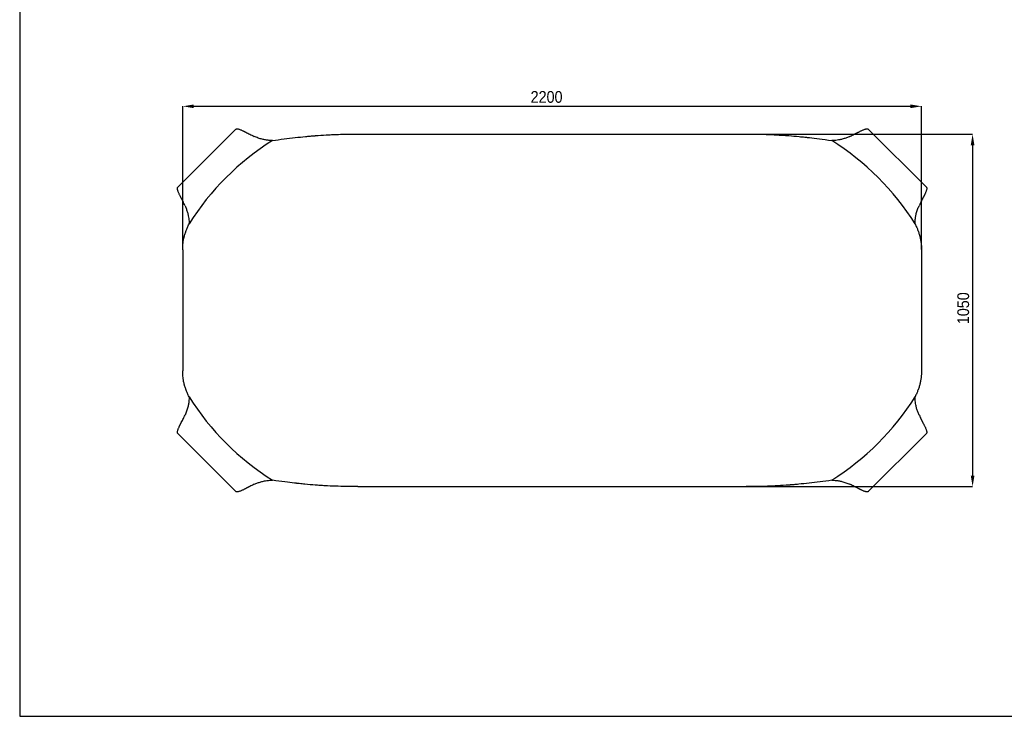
# Model space of a CAD drawing. Header units: millimetres. Extents: x -171 to 1245, y 5 to 522.
# Tile 1 of 14: x -171 to 122, y 5 to 212. Entities that reach past the tile are written whole.
import ezdxf

# ---------------------------------------------------------------- set-up
doc = ezdxf.new("R2010")
doc.units = ezdxf.units.MM
doc.header["$PDSIZE"] = -1
doc.linetypes.add('SLD-Solido', pattern=[0])
doc.layers.add('QUOTE', color=1, linetype='SLD-Solido')
doc.layers.add('SCHIZZI', color=9, linetype='Continuous')
doc.styles.add('SLDTEXTSTYLE1', font='GOTHIC.TTF', dxfattribs={"width": 0.913})
doc.dimstyles.new('SLDDIMSTYLE1', dxfattribs={"dimtxt": 3.5, "dimasz": 3.302, "dimexe": 0, "dimexo": 0.0625, "dimgap": 0.875, "dimtad": 1, "dimlfac": 10, "dimrnd": 1e-09, "dimzin": 12, "dimdsep": 46, "dimtxsty": 'SLDTEXTSTYLE1', "dimsah": 1, "dimcen": 0.09, "dimadec": 0, "dimazin": 3, "dimtfac": 1, "dimtofl": 0, "dimtmove": 0, "dimatfit": 3, "dimfxl": 1, "dimfrac": 2, "dimtolj": 1, "dimtzin": 12, "dimarcsym": 0})

# ---------------------------------------------------------------- blocks, each defined once
blk = doc.blocks.new('_D_3')
at = {"layer": 'Defpoints', "color": 0, "transparency": 16777216}
for p in [(97.14, 186.68), (-122.86, 143.95), (97.14, 143.95)]:
    blk.add_point(p, dxfattribs=at)
at = {"layer": 'QUOTE', "color": 0, "lineweight": -2, "transparency": 16777216}
for p, q in [((-122.86, 144.01), (-122.86, 186.68)), ((-119.56, 186.68), (93.84, 186.68)), ((97.14, 144.01), (97.14, 186.68))]:
    blk.add_line(p, q, dxfattribs=at)
at = {"layer": 'QUOTE', "color": 0, "transparency": 16777216}
for points in [[(-119.56, 187.23), (-119.56, 186.13), (-122.86, 186.68)], [(93.84, 187.23), (93.84, 186.13), (97.14, 186.68)]]:
    blk.add_solid(points, dxfattribs=at)
at = {"layer": 'QUOTE', "color": 0, "transparency": 16777216, "insert": (-14.5, 191.23), "char_height": 3.5, "attachment_point": 2, "style": 'SLDTEXTSTYLE1'}
blk.add_mtext('\\A1;2200', dxfattribs=at)
blk = doc.blocks.new('_D_4')
at = {"layer": 'Defpoints', "color": 0, "transparency": 16777216}
for p in [(44.93, 178.4), (44.93, 73.4), (112.36, 73.4)]:
    blk.add_point(p, dxfattribs=at)
at = {"layer": 'QUOTE', "color": 0, "lineweight": -2, "transparency": 16777216}
for p, q in [((44.99, 178.4), (112.36, 178.4)), ((112.36, 175.1), (112.36, 76.7)), ((44.99, 73.4), (112.36, 73.4))]:
    blk.add_line(p, q, dxfattribs=at)
at = {"layer": 'QUOTE', "color": 0, "transparency": 16777216}
for points in [[(111.81, 175.1), (112.91, 175.1), (112.36, 178.4)], [(111.81, 76.7), (112.91, 76.7), (112.36, 73.4)]]:
    blk.add_solid(points, dxfattribs=at)
at = {"layer": 'QUOTE', "color": 0, "transparency": 16777216, "insert": (107.81, 126.54), "char_height": 3.5, "attachment_point": 2, "rotation": 90, "style": 'SLDTEXTSTYLE1'}
blk.add_mtext('\\A1;1050', dxfattribs=at)

msp = doc.modelspace()

# ---------------------------------------------------------------- linework, layer by layer
for p, q in [((-124.3219, 162.5628), (-107.0228, 179.8619)), ((81.2975, 179.8619), (98.5966, 162.5628)), ((-70.6549, 178.4027), (44.9296, 178.4027)), ((-105.8282, 169.2922), (-105.81, 169.2892)), ((-122.8627, 143.9483), (-122.8627, 107.8571)), ((97.1374, 143.9483), (97.1374, 107.8571)), ((-107.0228, 71.9434), (-124.3219, 89.2425)), ((98.5966, 89.2425), (81.2975, 71.9434)), ((80.1029, 82.5131), (80.0847, 82.5161)), ((-70.6549, 73.4027), (44.9296, 73.4027))]:
    msp.add_line(p, q)
for centre, start, end in [((-53.3624, 108.9024), 122.327674, 147.672326), ((27.6371, 108.9024), 32.327674, 57.672326), ((-53.3624, 142.903), 212.327674, 237.672326), ((27.6371, 142.903), 302.327674, 327.672326)]:
    msp.add_arc(centre, 80, start, end)
for points, knots in [([(-107.0228, 179.8619), (-107.0022, 179.8797), (-106.9573, 179.9184), (-106.8606, 179.9586), (-106.7264, 179.9822), (-106.5421, 179.9771), (-106.3015, 179.9366), (-106.0969, 179.8727), (-105.9895, 179.8392)], [0, 0, 0, 0, 0.116113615, 0.252454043, 0.409016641, 0.585798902, 0.782794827, 1, 1, 1, 1]), ([(-105.9895, 179.8392), (-105.8781, 179.7997), (-105.6647, 179.724), (-105.3148, 179.574), (-105.0231, 179.4392), (-104.7962, 179.3298), (-104.6353, 179.2506), (-104.4801, 179.173), (-104.3312, 179.0978), (-104.1894, 179.0256), (-103.9036, 178.8794), (-103.4679, 178.655), (-102.8608, 178.3426), (-102.2216, 178.026), (-101.776, 177.8157), (-101.5425, 177.7055)], [0, 0, 0, 0, 0.10565839, 0.20243513, 0.29033044, 0.33095486, 0.36935686, 0.40553801, 0.43949574, 0.47123281, 0.500748, 0.62820681, 0.74714428, 0.86754013, 1, 1, 1, 1]), ([(75.8172, 177.7055), (76.0509, 177.8159), (76.4983, 178.0273), (77, 178.2758), (77.3336, 178.445), (77.53, 178.5458), (77.7297, 178.6484), (77.9299, 178.7514), (78.1291, 178.8539), (78.3536, 178.9689), (78.6134, 179.1017), (78.9158, 179.254), (79.2424, 179.4135), (79.5849, 179.572), (79.937, 179.7231), (80.1519, 179.7994), (80.2642, 179.8392)], [0, 0, 0, 0, 0.132628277, 0.2538736, 0.291786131, 0.331636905, 0.372666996, 0.414261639, 0.456421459, 0.499146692, 0.559616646, 0.629288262, 0.708163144, 0.796240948, 0.893520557, 1, 1, 1, 1]), ([(80.2642, 179.8392), (80.3716, 179.8727), (80.5762, 179.9366), (80.8168, 179.9771), (81.0011, 179.9822), (81.1353, 179.9586), (81.232, 179.9184), (81.2769, 179.8797), (81.2975, 179.8619)], [0, 0, 0, 0, 0.21720517, 0.4142011, 0.59098336, 0.74754596, 0.88388639, 1, 1, 1, 1]), ([(-96.1432, 176.5027), (-96.4862, 176.5034), (-97.1695, 176.5049), (-98.188, 176.639), (-99.256, 176.8735), (-100.3809, 177.2234), (-101.1514, 177.5432), (-101.5425, 177.7055)], [0, 0, 0, 0, 0.184383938, 0.367317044, 0.551315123, 0.772261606, 1, 1, 1, 1]), ([(-96.1432, 176.5027), (-94.9516, 176.665), (-93.7925, 176.8205), (-91.5397, 177.1095), (-90.4459, 177.243), (-88.3235, 177.4848), (-87.2949, 177.593), (-85.8009, 177.7362), (-85.3111, 177.7808), (-84.5885, 177.8432), (-84.3497, 177.8632), (-83.9946, 177.8921), (-83.8767, 177.9016), (-83.7006, 177.9155), (-83.6421, 177.9201), (-83.5544, 177.9269), (-83.5253, 177.9292), (-83.4815, 177.9325), (-83.467, 177.9337), (-83.4451, 177.9354), (-83.4378, 177.9359), (-83.4269, 177.9367), (-83.4233, 177.937), (-83.4178, 177.9374), (-83.416, 177.9376), (-83.4124, 177.9379), (-83.411, 177.938), (-82.2637, 178.0259), (-81.1599, 178.0979), (-79.5663, 178.1857), (-79.0454, 178.2116), (-78.2795, 178.246), (-78.0268, 178.2567), (-77.6516, 178.2716), (-77.5272, 178.2765), (-77.3416, 178.2834), (-77.2798, 178.2857), (-77.1875, 178.2891), (-77.1567, 178.2902), (-77.1107, 178.2918), (-77.0954, 178.2924), (-77.0724, 178.2932), (-77.0647, 178.2935), (-77.0532, 178.2939), (-77.0494, 178.294), (-77.0436, 178.2942), (-77.0417, 178.2943), (-77.0389, 178.2944), (-77.0379, 178.2944), (-77.036, 178.2945), (-77.0348, 178.2945), (-76.3105, 178.3201), (-75.4172, 178.3465), (-73.2908, 178.3878), (-72.0578, 178.4027), (-70.6549, 178.4027)], [0, 0, 0, 0, 0.125, 0.125, 0.25, 0.25, 0.375, 0.375, 0.4375, 0.4375, 0.46875, 0.46875, 0.484375, 0.484375, 0.4921875, 0.4921875, 0.49609375, 0.49609375, 0.49804688, 0.49804688, 0.49902344, 0.49902344, 0.49951172, 0.49951172, 0.49975586, 0.49975586, 0.5, 0.5, 0.625, 0.625, 0.6875, 0.6875, 0.71875, 0.71875, 0.734375, 0.734375, 0.7421875, 0.7421875, 0.74609375, 0.74609375, 0.74804688, 0.74804688, 0.74902344, 0.74902344, 0.74951172, 0.74951172, 0.74975586, 0.74975586, 0.74987793, 0.74987793, 0.75, 0.75, 0.875, 0.875, 1, 1, 1, 1]), ([(44.9296, 178.4027), (47.2865, 178.4027), (49.5278, 178.3602), (52.7163, 178.2405), (53.7502, 178.1913), (55.2577, 178.1052), (55.7529, 178.0745), (56.485, 178.0255), (56.7272, 178.0087), (57.0878, 177.9828), (57.2076, 177.9741), (57.3865, 177.9608), (57.446, 177.9563), (57.5352, 177.9496), (57.5649, 177.9474), (57.6242, 177.9429), (57.6534, 177.9406), (58.6421, 177.8649), (59.6608, 177.7772), (61.2792, 177.6208), (61.8337, 177.5645), (62.5455, 177.4889), (62.6889, 177.4735), (62.9052, 177.45), (62.9776, 177.4421), (63.0684, 177.4321), (63.0865, 177.4301), (63.1138, 177.4271), (63.1229, 177.4261), (63.1342, 177.4249), (63.1365, 177.4246), (63.1411, 177.4241), (63.1435, 177.4238), (63.148, 177.4234), (63.151, 177.423), (63.178, 177.42), (63.2022, 177.4174), (63.421, 177.3931), (63.6234, 177.3703), (64.6756, 177.2497), (65.6452, 177.1318), (67.8399, 176.8503), (69.065, 176.6863), (70.4179, 176.5027)], [0, 0, 0, 0, 0.25, 0.25, 0.375, 0.375, 0.4375, 0.4375, 0.46875, 0.46875, 0.484375, 0.484375, 0.4921875, 0.4921875, 0.49609375, 0.49609375, 0.5, 0.5, 0.625, 0.625, 0.6875, 0.6875, 0.703125, 0.703125, 0.7109375, 0.7109375, 0.71289062, 0.71289062, 0.71386719, 0.71386719, 0.71411133, 0.71411133, 0.71435547, 0.71435547, 0.71484375, 0.71484375, 0.71875, 0.71875, 0.75, 0.75, 0.875, 0.875, 1, 1, 1, 1]), ([(75.8172, 177.7055), (75.4849, 177.5666), (74.829, 177.2924), (73.8272, 176.9606), (72.8939, 176.7242), (72.0271, 176.5779), (71.2252, 176.4992), (70.6878, 176.5015), (70.4179, 176.5027)], [0, 0, 0, 0, 0.19371126, 0.38230376, 0.56718353, 0.71105867, 0.85489891, 1, 1, 1, 1]), ([(-124.2992, 161.5295), (-124.3327, 161.6369), (-124.3966, 161.8415), (-124.437, 162.0821), (-124.4422, 162.2664), (-124.4186, 162.4006), (-124.3784, 162.4973), (-124.3397, 162.5422), (-124.3219, 162.5628)], [0, 0, 0, 0, 0.217205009, 0.414201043, 0.590983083, 0.747546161, 0.883886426, 1, 1, 1, 1]), ([(-122.1655, 157.0825), (-122.2759, 157.3162), (-122.4873, 157.7636), (-122.7358, 158.2654), (-122.905, 158.5989), (-123.0057, 158.7953), (-123.1084, 158.995), (-123.2114, 159.1952), (-123.3139, 159.3944), (-123.4289, 159.6189), (-123.5617, 159.8787), (-123.714, 160.1811), (-123.8734, 160.5077), (-124.032, 160.8502), (-124.1831, 161.2023), (-124.2593, 161.4172), (-124.2992, 161.5295)], [0, 0, 0, 0, 0.132628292, 0.253873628, 0.291786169, 0.331636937, 0.372667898, 0.414261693, 0.456421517, 0.499146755, 0.559615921, 0.629288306, 0.708162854, 0.796240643, 0.893520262, 1, 1, 1, 1]), ([(98.5739, 161.5295), (98.5344, 161.4182), (98.4587, 161.2047), (98.3087, 160.8548), (98.1739, 160.5631), (98.0645, 160.3362), (97.9853, 160.1753), (97.9077, 160.0201), (97.8325, 159.8712), (97.7602, 159.7294), (97.6141, 159.4436), (97.3896, 159.0079), (97.0773, 158.4008), (96.7607, 157.7616), (96.5503, 157.316), (96.4402, 157.0825)], [0, 0, 0, 0, 0.10565862, 0.20243568, 0.29033002, 0.33095479, 0.36935717, 0.40553795, 0.43949607, 0.47123275, 0.50074835, 0.62820676, 0.74714425, 0.86754057, 1, 1, 1, 1]), ([(98.5966, 162.5628), (98.6144, 162.5422), (98.6531, 162.4973), (98.6933, 162.4006), (98.7169, 162.2664), (98.7117, 162.0821), (98.6713, 161.8415), (98.6074, 161.6369), (98.5739, 161.5295)], [0, 0, 0, 0, 0.116113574, 0.252453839, 0.409016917, 0.585798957, 0.782794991, 1, 1, 1, 1]), ([(-122.1655, 157.0825), (-122.0265, 156.7502), (-121.7524, 156.0944), (-121.4206, 155.0925), (-121.1842, 154.1592), (-121.0379, 153.2924), (-120.9592, 152.4905), (-120.9615, 151.9531), (-120.9626, 151.6832)], [0, 0, 0, 0, 0.19371164, 0.38230428, 0.56718429, 0.7110587, 0.85489946, 1, 1, 1, 1]), ([(95.2373, 151.6832), (95.2381, 152.0262), (95.2396, 152.7095), (95.3736, 153.7281), (95.6082, 154.796), (95.9581, 155.9209), (96.2778, 156.6914), (96.4402, 157.0825)], [0, 0, 0, 0, 0.18438399, 0.36731645, 0.55131508, 0.77226108, 1, 1, 1, 1]), ([(-122.8626, 143.9483), (-122.8626, 144.372), (-122.8483, 144.7469), (-122.8176, 145.2361), (-122.8058, 145.3869), (-122.787, 145.595), (-122.7806, 145.6612), (-122.7708, 145.7561), (-122.7675, 145.787), (-122.7626, 145.8321), (-122.7609, 145.847), (-122.7584, 145.869), (-122.7576, 145.8763), (-122.7564, 145.8871), (-122.756, 145.8907), (-122.7553, 145.8961), (-122.7551, 145.8979), (-122.7548, 145.9006), (-122.7547, 145.9015), (-122.7545, 145.9033), (-122.7544, 145.9038), (-122.7181, 146.2177), (-122.6713, 146.5358), (-122.5828, 147.0214), (-122.5503, 147.1846), (-122.4966, 147.4315), (-122.478, 147.5142), (-122.4487, 147.6387), (-122.4388, 147.6803), (-122.4235, 147.7428), (-122.4184, 147.7637), (-122.4106, 147.795), (-122.408, 147.8055), (-122.4041, 147.8211), (-122.4028, 147.8264), (-122.4008, 147.8342), (-122.4002, 147.8368), (-122.3988, 147.842), (-122.3981, 147.845), (-122.3224, 148.1446), (-122.2337, 148.4559), (-122.0776, 148.9439), (-122.0217, 149.1101), (-121.947, 149.3222), (-121.9318, 149.3649), (-121.9086, 149.4291), (-121.9009, 149.4506), (-121.8911, 149.4775), (-121.8891, 149.4829), (-121.8862, 149.491), (-121.8852, 149.4937), (-121.8837, 149.4978), (-121.8831, 149.4994), (-121.8824, 149.5012), (-121.8821, 149.5021), (-121.8791, 149.5104), (-121.8764, 149.5177), (-121.8519, 149.5844), (-121.8289, 149.646), (-121.7073, 149.9653), (-121.5891, 150.2574), (-121.3081, 150.9152), (-121.1449, 151.2808), (-120.9626, 151.6832)], [0, 0, 0, 0, 0.125, 0.125, 0.1875, 0.1875, 0.21875, 0.21875, 0.234375, 0.234375, 0.2421875, 0.2421875, 0.24609375, 0.24609375, 0.24804688, 0.24804688, 0.24902344, 0.24902344, 0.24951172, 0.24951172, 0.25, 0.25, 0.375, 0.375, 0.4375, 0.4375, 0.46875, 0.46875, 0.484375, 0.484375, 0.4921875, 0.4921875, 0.49609375, 0.49609375, 0.49804688, 0.49804688, 0.49902344, 0.49902344, 0.5, 0.5, 0.625, 0.625, 0.6875, 0.6875, 0.703125, 0.703125, 0.7109375, 0.7109375, 0.71289062, 0.71289062, 0.71386719, 0.71386719, 0.71435547, 0.71435547, 0.71484375, 0.71484375, 0.71875, 0.71875, 0.75, 0.75, 0.875, 0.875, 1, 1, 1, 1]), ([(95.2374, 151.6832), (95.4089, 151.3056), (95.5667, 150.9527), (95.8479, 150.2961), (95.9713, 149.9924), (96.1044, 149.6435), (96.1299, 149.5753), (96.1668, 149.4753), (96.1788, 149.4423), (96.1935, 149.4016), (96.1961, 149.3944), (96.2035, 149.3738), (96.2072, 149.3635), (96.2182, 149.3327), (96.2255, 149.3122), (96.2907, 149.1276), (96.3457, 148.9648), (96.4495, 148.6415), (96.4983, 148.481), (96.5669, 148.2421), (96.589, 148.1627), (96.621, 148.0441), (96.6315, 148.0047), (96.6469, 147.9456), (96.652, 147.926), (96.6596, 147.8965), (96.6621, 147.8867), (96.6658, 147.8719), (96.6671, 147.867), (96.669, 147.8597), (96.6696, 147.8572), (96.6708, 147.8523), (96.6714, 147.8501), (96.7594, 147.5017), (96.8314, 147.1669), (96.9194, 146.6814), (96.9454, 146.5223), (96.98, 146.2878), (96.9908, 146.2103), (97.0059, 146.0951), (97.0107, 146.0569), (97.0178, 145.9998), (97.0201, 145.9808), (97.0235, 145.9524), (97.0246, 145.9429), (97.0262, 145.9288), (97.0268, 145.924), (97.0276, 145.917), (97.0279, 145.9146), (97.0283, 145.9111), (97.0284, 145.9099), (97.0287, 145.9075), (97.0289, 145.906), (97.0546, 145.6835), (97.0811, 145.4095), (97.1225, 144.7572), (97.1374, 144.3789), (97.1374, 143.9483)], [0, 0, 0, 0, 0.125, 0.125, 0.25, 0.25, 0.28125, 0.28125, 0.296875, 0.296875, 0.30078125, 0.30078125, 0.3046875, 0.3046875, 0.3125, 0.3125, 0.375, 0.375, 0.4375, 0.4375, 0.46875, 0.46875, 0.484375, 0.484375, 0.4921875, 0.4921875, 0.49609375, 0.49609375, 0.49804688, 0.49804688, 0.49902344, 0.49902344, 0.5, 0.5, 0.625, 0.625, 0.6875, 0.6875, 0.71875, 0.71875, 0.734375, 0.734375, 0.7421875, 0.7421875, 0.74609375, 0.74609375, 0.74804688, 0.74804688, 0.74902344, 0.74902344, 0.74951172, 0.74951172, 0.75, 0.75, 0.875, 0.875, 1, 1, 1, 1]), ([(-120.9626, 100.1221), (-121.1342, 100.4997), (-121.292, 100.8526), (-121.5732, 101.5092), (-121.6966, 101.8129), (-121.8297, 102.1618), (-121.8552, 102.23), (-121.8921, 102.33), (-121.9041, 102.363), (-121.9188, 102.4037), (-121.9214, 102.411), (-121.9288, 102.4315), (-121.9325, 102.4418), (-121.9435, 102.4726), (-121.9508, 102.4931), (-122.016, 102.6777), (-122.071, 102.8405), (-122.1748, 103.1639), (-122.2236, 103.3243), (-122.2922, 103.5633), (-122.3143, 103.6426), (-122.3463, 103.7612), (-122.3568, 103.8006), (-122.3722, 103.8597), (-122.3773, 103.8794), (-122.3849, 103.9088), (-122.3874, 103.9187), (-122.3911, 103.9334), (-122.3924, 103.9383), (-122.3943, 103.9457), (-122.3949, 103.9481), (-122.3961, 103.953), (-122.3967, 103.9552), (-122.4847, 104.3037), (-122.5567, 104.6384), (-122.6447, 105.124), (-122.6707, 105.2831), (-122.7053, 105.5176), (-122.7161, 105.5951), (-122.7312, 105.7102), (-122.736, 105.7485), (-122.7431, 105.8055), (-122.7454, 105.8245), (-122.7488, 105.8529), (-122.7499, 105.8624), (-122.7515, 105.8766), (-122.7521, 105.8813), (-122.7529, 105.8884), (-122.7532, 105.8907), (-122.7536, 105.8943), (-122.7537, 105.8954), (-122.754, 105.8978), (-122.7542, 105.8993), (-122.7799, 106.1219), (-122.8064, 106.3958), (-122.8478, 107.0481), (-122.8626, 107.4264), (-122.8626, 107.8571)], [0, 0, 0, 0, 0.125, 0.125, 0.25, 0.25, 0.28125, 0.28125, 0.296875, 0.296875, 0.30078125, 0.30078125, 0.3046875, 0.3046875, 0.3125, 0.3125, 0.375, 0.375, 0.4375, 0.4375, 0.46875, 0.46875, 0.484375, 0.484375, 0.4921875, 0.4921875, 0.49609375, 0.49609375, 0.49804688, 0.49804688, 0.49902344, 0.49902344, 0.5, 0.5, 0.625, 0.625, 0.6875, 0.6875, 0.71875, 0.71875, 0.734375, 0.734375, 0.7421875, 0.7421875, 0.74609375, 0.74609375, 0.74804688, 0.74804688, 0.74902344, 0.74902344, 0.74951172, 0.74951172, 0.75, 0.75, 0.875, 0.875, 1, 1, 1, 1]), ([(97.1374, 107.8571), (97.1374, 107.4333), (97.123, 107.0585), (97.0923, 106.5693), (97.0805, 106.4184), (97.0617, 106.2104), (97.0553, 106.1441), (97.0455, 106.0492), (97.0422, 106.0184), (97.0373, 105.9732), (97.0356, 105.9584), (97.0331, 105.9364), (97.0323, 105.9291), (97.0311, 105.9182), (97.0307, 105.9146), (97.03, 105.9092), (97.0298, 105.9074), (97.0295, 105.9047), (97.0294, 105.9038), (97.0292, 105.902), (97.0291, 105.9015), (96.9928, 105.5877), (96.946, 105.2695), (96.8575, 104.784), (96.825, 104.6207), (96.7713, 104.3738), (96.7527, 104.2911), (96.7234, 104.1666), (96.7135, 104.125), (96.6982, 104.0625), (96.6931, 104.0416), (96.6853, 104.0103), (96.6827, 103.9999), (96.6788, 103.9842), (96.6775, 103.979), (96.6755, 103.9711), (96.6749, 103.9685), (96.6735, 103.9633), (96.6728, 103.9604), (96.5971, 103.6607), (96.5084, 103.3494), (96.3523, 102.8614), (96.2964, 102.6952), (96.2217, 102.4831), (96.2065, 102.4405), (96.1833, 102.3762), (96.1756, 102.3547), (96.1658, 102.3278), (96.1638, 102.3224), (96.1609, 102.3143), (96.1599, 102.3116), (96.1584, 102.3076), (96.1578, 102.306), (96.1571, 102.3041), (96.1568, 102.3032), (96.1538, 102.295), (96.1511, 102.2876), (96.1266, 102.2209), (96.1036, 102.1593), (95.982, 101.84), (95.8638, 101.5479), (95.5828, 100.8901), (95.4196, 100.5245), (95.2374, 100.1221)], [0, 0, 0, 0, 0.125, 0.125, 0.1875, 0.1875, 0.21875, 0.21875, 0.234375, 0.234375, 0.2421875, 0.2421875, 0.24609375, 0.24609375, 0.24804688, 0.24804688, 0.24902344, 0.24902344, 0.24951172, 0.24951172, 0.25, 0.25, 0.375, 0.375, 0.4375, 0.4375, 0.46875, 0.46875, 0.484375, 0.484375, 0.4921875, 0.4921875, 0.49609375, 0.49609375, 0.49804688, 0.49804688, 0.49902344, 0.49902344, 0.5, 0.5, 0.625, 0.625, 0.6875, 0.6875, 0.703125, 0.703125, 0.7109375, 0.7109375, 0.71289062, 0.71289062, 0.71386719, 0.71386719, 0.71435547, 0.71435547, 0.71484375, 0.71484375, 0.71875, 0.71875, 0.75, 0.75, 0.875, 0.875, 1, 1, 1, 1]), ([(-120.9626, 100.1221), (-120.9634, 99.7791), (-120.9649, 99.0958), (-121.0989, 98.0773), (-121.3335, 97.0093), (-121.6834, 95.8844), (-122.0031, 95.1139), (-122.1655, 94.7228)], [0, 0, 0, 0, 0.18438399, 0.36731645, 0.55131508, 0.77226108, 1, 1, 1, 1]), ([(96.4402, 94.7228), (96.3012, 95.0551), (96.0271, 95.711), (95.6953, 96.7128), (95.4589, 97.6461), (95.3126, 98.5129), (95.2339, 99.3149), (95.2362, 99.8522), (95.2373, 100.1221)], [0, 0, 0, 0, 0.19371164, 0.38230428, 0.56718429, 0.7110587, 0.85489946, 1, 1, 1, 1]), ([(-124.2992, 90.2758), (-124.2597, 90.3872), (-124.184, 90.6006), (-124.034, 90.9505), (-123.8992, 91.2422), (-123.7898, 91.4691), (-123.7106, 91.63), (-123.633, 91.7852), (-123.5578, 91.9341), (-123.4855, 92.0759), (-123.3394, 92.3617), (-123.1149, 92.7974), (-122.8026, 93.4045), (-122.486, 94.0437), (-122.2756, 94.4893), (-122.1655, 94.7228)], [0, 0, 0, 0, 0.10565862, 0.20243568, 0.29033002, 0.33095479, 0.36935717, 0.40553795, 0.43949607, 0.47123275, 0.50074835, 0.62820676, 0.74714425, 0.86754057, 1, 1, 1, 1]), ([(96.4402, 94.7228), (96.5506, 94.4891), (96.762, 94.0417), (97.0105, 93.54), (97.1797, 93.2064), (97.2804, 93.01), (97.3831, 92.8103), (97.4861, 92.6101), (97.5886, 92.4109), (97.7036, 92.1864), (97.8364, 91.9266), (97.9887, 91.6242), (98.1481, 91.2976), (98.3067, 90.9552), (98.4578, 90.603), (98.534, 90.3881), (98.5739, 90.2758)], [0, 0, 0, 0, 0.132628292, 0.253873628, 0.291786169, 0.331636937, 0.372667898, 0.414261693, 0.456421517, 0.499146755, 0.559615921, 0.629288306, 0.708162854, 0.796240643, 0.893520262, 1, 1, 1, 1]), ([(-124.3219, 89.2425), (-124.3397, 89.2631), (-124.3784, 89.308), (-124.4186, 89.4047), (-124.4422, 89.539), (-124.437, 89.7232), (-124.3966, 89.9638), (-124.3327, 90.1685), (-124.2992, 90.2758)], [0, 0, 0, 0, 0.116113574, 0.252453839, 0.409016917, 0.585798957, 0.782794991, 1, 1, 1, 1]), ([(98.5739, 90.2758), (98.6074, 90.1685), (98.6713, 89.9638), (98.7117, 89.7232), (98.7169, 89.539), (98.6933, 89.4047), (98.6531, 89.308), (98.6144, 89.2631), (98.5966, 89.2425)], [0, 0, 0, 0, 0.217205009, 0.414201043, 0.590983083, 0.747546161, 0.883886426, 1, 1, 1, 1]), ([(-101.5425, 74.0999), (-101.7762, 73.9894), (-102.2236, 73.778), (-102.7253, 73.5295), (-103.0589, 73.3604), (-103.2553, 73.2596), (-103.455, 73.157), (-103.6552, 73.0539), (-103.8544, 72.9514), (-104.0789, 72.8364), (-104.3387, 72.7036), (-104.6411, 72.5513), (-104.9677, 72.3918), (-105.3102, 72.2334), (-105.6623, 72.0822), (-105.8772, 72.006), (-105.9895, 71.9661)], [0, 0, 0, 0, 0.132628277, 0.2538736, 0.291786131, 0.331636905, 0.372666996, 0.414261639, 0.456421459, 0.499146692, 0.559616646, 0.629288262, 0.708163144, 0.796240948, 0.893520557, 1, 1, 1, 1]), ([(-101.5425, 74.0999), (-101.2102, 74.2388), (-100.5543, 74.5129), (-99.5525, 74.8447), (-98.6192, 75.0811), (-97.7524, 75.2274), (-96.9505, 75.3062), (-96.4131, 75.3038), (-96.1432, 75.3027)], [0, 0, 0, 0, 0.19371126, 0.38230376, 0.56718353, 0.71105867, 0.85489891, 1, 1, 1, 1]), ([(-70.6549, 73.4027), (-73.0118, 73.4027), (-75.2531, 73.4451), (-78.4416, 73.5649), (-79.4755, 73.614), (-80.983, 73.7001), (-81.4782, 73.7309), (-82.2103, 73.7798), (-82.4525, 73.7966), (-82.8131, 73.8225), (-82.9329, 73.8313), (-83.1118, 73.8445), (-83.1713, 73.849), (-83.2605, 73.8557), (-83.2902, 73.858), (-83.3495, 73.8625), (-83.3787, 73.8647), (-84.3674, 73.9404), (-85.3861, 74.0281), (-87.0045, 74.1845), (-87.559, 74.2408), (-88.2708, 74.3164), (-88.4142, 74.3318), (-88.6305, 74.3553), (-88.7029, 74.3632), (-88.7937, 74.3732), (-88.8118, 74.3752), (-88.8391, 74.3782), (-88.8482, 74.3792), (-88.8595, 74.3805), (-88.8618, 74.3807), (-88.8664, 74.3812), (-88.8688, 74.3815), (-88.8733, 74.382), (-88.8763, 74.3823), (-88.9033, 74.3853), (-88.9275, 74.388), (-89.1463, 74.4122), (-89.3487, 74.435), (-90.4009, 74.5557), (-91.3705, 74.6735), (-93.5652, 74.9551), (-94.7903, 75.119), (-96.1432, 75.3027)], [0, 0, 0, 0, 0.25, 0.25, 0.375, 0.375, 0.4375, 0.4375, 0.46875, 0.46875, 0.484375, 0.484375, 0.4921875, 0.4921875, 0.49609375, 0.49609375, 0.5, 0.5, 0.625, 0.625, 0.6875, 0.6875, 0.703125, 0.703125, 0.7109375, 0.7109375, 0.71289062, 0.71289062, 0.71386719, 0.71386719, 0.71411133, 0.71411133, 0.71435547, 0.71435547, 0.71484375, 0.71484375, 0.71875, 0.71875, 0.75, 0.75, 0.875, 0.875, 1, 1, 1, 1]), ([(70.4179, 75.3027), (69.2263, 75.1403), (68.0672, 74.9849), (65.8144, 74.6959), (64.7206, 74.5623), (62.5982, 74.3205), (61.5696, 74.2123), (60.0756, 74.0691), (59.5858, 74.0245), (58.8632, 73.9621), (58.6244, 73.9421), (58.2693, 73.9132), (58.1514, 73.9037), (57.9753, 73.8898), (57.9168, 73.8852), (57.8291, 73.8784), (57.8, 73.8761), (57.7562, 73.8728), (57.7417, 73.8717), (57.7198, 73.87), (57.7125, 73.8694), (57.7016, 73.8686), (57.698, 73.8683), (57.6925, 73.8679), (57.6907, 73.8677), (57.6871, 73.8675), (57.6857, 73.8674), (56.5384, 73.7794), (55.4346, 73.7074), (53.841, 73.6196), (53.3201, 73.5937), (52.5542, 73.5594), (52.3015, 73.5487), (51.9263, 73.5337), (51.8019, 73.5289), (51.6163, 73.5219), (51.5545, 73.5196), (51.4622, 73.5162), (51.4315, 73.5151), (51.3854, 73.5135), (51.3701, 73.5129), (51.3471, 73.5121), (51.3394, 73.5118), (51.3279, 73.5114), (51.3241, 73.5113), (51.3183, 73.5111), (51.3164, 73.511), (51.3136, 73.5109), (51.3126, 73.5109), (51.3107, 73.5108), (51.3095, 73.5108), (50.5852, 73.4853), (49.6919, 73.4588), (47.5655, 73.4175), (46.3325, 73.4027), (44.9296, 73.4027)], [0, 0, 0, 0, 0.125, 0.125, 0.25, 0.25, 0.375, 0.375, 0.4375, 0.4375, 0.46875, 0.46875, 0.484375, 0.484375, 0.4921875, 0.4921875, 0.49609375, 0.49609375, 0.49804688, 0.49804688, 0.49902344, 0.49902344, 0.49951172, 0.49951172, 0.49975586, 0.49975586, 0.5, 0.5, 0.625, 0.625, 0.6875, 0.6875, 0.71875, 0.71875, 0.734375, 0.734375, 0.7421875, 0.7421875, 0.74609375, 0.74609375, 0.74804688, 0.74804688, 0.74902344, 0.74902344, 0.74951172, 0.74951172, 0.74975586, 0.74975586, 0.74987793, 0.74987793, 0.75, 0.75, 0.875, 0.875, 1, 1, 1, 1]), ([(70.4179, 75.3027), (70.7609, 75.3019), (71.4442, 75.3004), (72.4627, 75.1664), (73.5307, 74.9318), (74.6556, 74.582), (75.4261, 74.2622), (75.8172, 74.0999)], [0, 0, 0, 0, 0.184383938, 0.367317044, 0.551315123, 0.772261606, 1, 1, 1, 1]), ([(80.2642, 71.9661), (80.1528, 72.0056), (79.9394, 72.0813), (79.5895, 72.2313), (79.2978, 72.3661), (79.0709, 72.4755), (78.91, 72.5547), (78.7548, 72.6323), (78.6059, 72.7075), (78.4641, 72.7798), (78.1783, 72.9259), (77.7426, 73.1504), (77.1355, 73.4627), (76.4963, 73.7793), (76.0507, 73.9897), (75.8172, 74.0999)], [0, 0, 0, 0, 0.10565839, 0.20243513, 0.29033044, 0.33095486, 0.36935686, 0.40553801, 0.43949574, 0.47123281, 0.500748, 0.62820681, 0.74714428, 0.86754013, 1, 1, 1, 1]), ([(-105.9895, 71.9661), (-106.0969, 71.9326), (-106.3015, 71.8687), (-106.5421, 71.8282), (-106.7264, 71.8231), (-106.8606, 71.8467), (-106.9573, 71.8869), (-107.0022, 71.9256), (-107.0228, 71.9434)], [0, 0, 0, 0, 0.21720517, 0.4142011, 0.59098336, 0.74754596, 0.88388639, 1, 1, 1, 1]), ([(81.2975, 71.9434), (81.2769, 71.9256), (81.232, 71.8869), (81.1353, 71.8467), (81.0011, 71.8231), (80.8168, 71.8282), (80.5762, 71.8687), (80.3716, 71.9326), (80.2642, 71.9661)], [0, 0, 0, 0, 0.116113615, 0.252454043, 0.409016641, 0.585798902, 0.782794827, 1, 1, 1, 1])]:
    msp.add_open_spline(points, degree=3, knots=knots)
at = {"layer": 'SCHIZZI', "color": 13, "true_color": 0xb45a5a}
for p, q in [((-171.3933, 419.9555), (-171.3933, 5)), ((-171.3933, 5), (415, 5))]:
    msp.add_line(p, q, dxfattribs=at)

# ---------------------------------------------------------------- dimensions: what is measured, and where the dimension line sits
at = {"layer": 'QUOTE'}
dim = msp.add_linear_dim(base=(97.1374, 186.6805), p1=(-122.8626, 143.9483), p2=(97.1374, 143.9483), dimstyle='SLDDIMSTYLE1', dxfattribs=at)
dim.commit()
dim.dimension.update_dxf_attribs({"geometry": '_D_3', "text_midpoint": (-14.4976, 186.6805), "dimtype": 160})
dim = msp.add_linear_dim(base=(112.3575, 73.4027), p1=(44.9296, 178.4027), p2=(44.9296, 73.4027), angle=90, dimstyle='SLDDIMSTYLE1', dxfattribs=at)
dim.commit()
dim.dimension.update_dxf_attribs({"geometry": '_D_4', "text_midpoint": (112.3575, 126.5431), "dimtype": 160})

doc.saveas('drawing.dxf')
